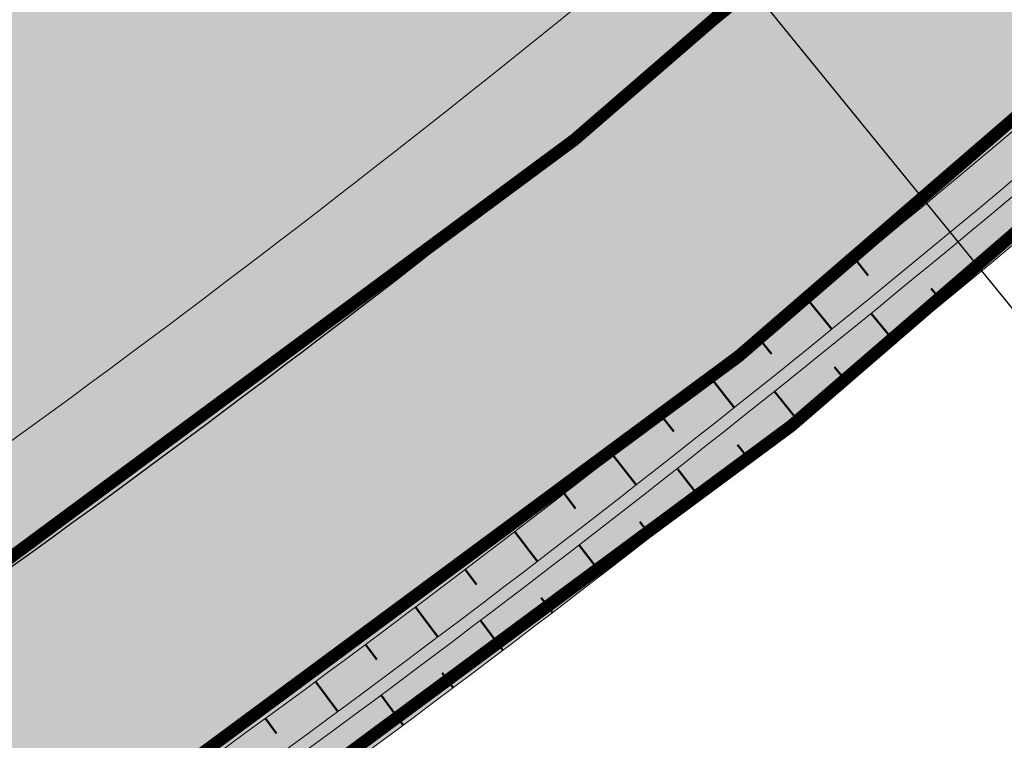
# Model space of a CAD drawing. Header units: metres. Extents: x 197883 to 206898, y 361907 to 364395.
# Tile 14 of 256: x 198902 to 198942, y 362274 to 362303. Entities that reach past the tile are written whole.
import ezdxf
from ezdxf import colors
from ezdxf.entities.mleader import LeaderData, LeaderLine
from ezdxf.math import Vec2, Vec3

# ---------------------------------------------------------------- set-up
doc = ezdxf.new("R2010")
doc.units = ezdxf.units.M
for name, color, linetype, lineweight in [('B01-WA-GR-MAAIVELD-G', 74, 'Continuous', 13), ('N-PV-GR-MOERAS-A', 122, 'Continuous', 18), ('N-PV-GW-TALUD-GD', 250, 'Continuous', 50), ('N-PV-KG-GRENS-BUFFERZONE-A', 253, 'Continuous', 15), ('N-PV-OG-BEHEERKAART-MAAIPAD-G', 7, 'Continuous', 25), ('N-WE-GW-ONTWERP-GEUL', 7, 'Continuous', 18), ('N-WE-GW-OPHOGING-WERK-A', 92, 'Continuous', 18), ('N-WE-KG-PROJECTGEBIED-SLIJKWELLSEWAAD', 10, 'KG-OG', 35), ('N-WE-KG-PROJECTGRENS-SLIJKWELLSEWAAD', 190, 'KG-OG', 35), ('X-XX-AL-VERWIJZING-T25-1000', 7, 'Continuous', 25), ('X-XX-AL-VERWIJZING_PRES-T25-1000', 7, 'Continuous', 25)]:
    doc.layers.add(name, color=color, linetype=linetype, lineweight=lineweight)
for name, color, linetype, lineweight, true_color in [('N-PV-GR-GRAS-A', 7, 'Continuous', 18, 0xc1e37d), ('N-PV-OG-BEHEERKAART-MAAIPAD-A', 7, 'Continuous', 15, 0xe5e878), ('N-PV-WH-GEUL-G', 7, 'Continuous', 35, 0x167592)]:
    doc.layers.add(name, color=color, linetype=linetype, lineweight=lineweight, true_color=true_color)
doc.styles.add('NLCS-ISO-M1000-T25', font='NLCS-ISO.ttf', dxfattribs={"height": 2.5})
doc.linetypes.add('KG-OG', pattern='A,5.5,-1.5,[2,NLCS.SHX,S=0.5,R=0,X=0,Y=0],-1.5', length=8.5)

msp = doc.modelspace()

# ---------------------------------------------------------------- hatches: boundary and pattern name
at = {"layer": 'N-PV-GR-GRAS-A', "transparency": 33554648}
h = msp.add_hatch(color=256, dxfattribs=at)
h.dxf.hatch_style = 1
edge = h.paths.add_edge_path(flags=16)
edge.add_arc((198916.6022228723, 362365.0953609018), 37.06112380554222, 314.4405254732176, 332.606027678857, ccw=False)
edge.add_arc((198584.2703122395, 362722.8114712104), 525.3162308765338, 300.0205732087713, 313.0024062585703, ccw=False)
edge.add_arc((198830.2742482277, 362297.0732663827), 33.6141304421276, 292.0976948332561, 300.0205732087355, ccw=False)
edge.add_line((198842.9194466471, 362265.9283033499), (198781.1332019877, 362240.8424067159))
edge.add_arc((198777.4074507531, 362253.4422054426), 13.1391076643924, 197.4603868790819, 286.47290969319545, ccw=False)
edge.add_arc((198788.5959258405, 362258.2294650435), 25.27742851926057, 128.1674087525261, 200.2032613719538, ccw=False)
edge.add_arc((198755.4714604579, 362296.8086380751), 25.6183205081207, 313.0989792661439, 377.4685401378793)
edge.add_arc((198760.8306748, 362298.4951572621), 19.99999999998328, 17.46854013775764, 55.23762163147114)
edge.add_arc((198792.1525632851, 362343.6246515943), 34.93388714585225, 206.5078933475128, 235.23762163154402, ccw=False)
edge.add_arc((198767.3544786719, 362332.0343441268), 7.601689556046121, 189.0867445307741, 211.7615993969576, ccw=False)
edge.add_arc((198778.3693736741, 362334.7221968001), 18.92495369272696, 155.5483229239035, 191.8566252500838, ccw=False)
edge.add_arc((198770.244892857, 362338.4164639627), 10.00000000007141, 132.9545405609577, 155.5483229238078, ccw=False)
edge.add_arc((198725.4742477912, 362386.5035388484), 55.70218741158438, 312.9545405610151, 352.372035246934)
edge.add_arc((198867.5259241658, 362370.9254193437), 87.22720009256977, 158.257694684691, 174.6162322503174, ccw=False)
edge.add_arc((200385.0348384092, 361752.8670690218), 1725.76990813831, 157.8185501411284, 157.860806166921, ccw=False)
edge.add_arc((198867.5259241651, 362370.9254193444), 87.22720009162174, 154.8363501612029, 157.4216616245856, ccw=False)
edge.add_arc((198815.7297571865, 362395.2587199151), 29.99999999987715, 141.7812034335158, 154.8363501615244, ccw=False)
edge.add_arc((198950.9539423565, 362288.7759276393), 202.1167200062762, 113.00796566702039, 141.7812034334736, ccw=False)
edge.add_arc((198972.364231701, 362224.9987268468), 269.23950676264, 106.3297997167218, 111.89688122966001, ccw=False)
edge.add_arc((198880.2698683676, 362551.4302272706), 69.99999999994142, 283.543968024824, 290.5222144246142)
edge.add_arc((198907.8418949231, 362477.7725647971), 8.649017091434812, 90.00001572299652, 110.52221442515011, ccw=False)
edge.add_arc((198908.9400823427, 362451.634030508), 34.80488115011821, 43.27269236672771, 91.80813964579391, ccw=False)
edge.add_arc((198944.9745331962, 362486.8858946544), 15.62583644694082, 226.818046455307, 264.979147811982)
edge.add_arc((198944.4821696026, 362481.281645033), 10.00000000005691, 264.9791478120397, 309.8763922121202)
edge.add_arc((198968.4624332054, 362452.5775458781), 27.4029190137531, 90.66112539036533, 129.8763922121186, ccw=False)
edge.add_arc((198968.3052092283, 362468.4957773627), 11.48396357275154, -2.8878669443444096, 90.79313940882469, ccw=False)
edge.add_arc((198714.725239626, 362471.0818514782), 265.0682411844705, 332.3430356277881, 359.3159287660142, ccw=False)
edge = h.paths.add_edge_path()
edge.add_arc((198668.9001893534, 362520.3873249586), 153.4496473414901, 296.2941664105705, 306.1783613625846)
edge.add_arc((198671.2135764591, 362517.8049561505), 149.9999999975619, 306.0473628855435, 317.6631123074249)
edge.add_arc((199031.6043978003, 362189.450158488), 337.5432465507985, 122.32690543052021, 137.6631123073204, ccw=False)
edge.add_arc((198888.5358564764, 362415.5270953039), 69.99999981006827, 120.38213154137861, 122.32690543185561, ccw=False)
edge.add_arc((198890.7476600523, 362416.8794750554), 69.99999989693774, 121.1395185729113, 122.504235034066, ccw=False)
edge.add_arc((199001.4553587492, 362233.6430923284), 284.0835501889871, 111.3209827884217, 121.13951857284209, ccw=False)
edge.add_arc((198872.7132677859, 362563.4925042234), 69.99999999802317, 291.3209827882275, 307.9178447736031)
edge.add_arc((198928.0210515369, 362492.4921587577), 20.00000000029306, 75.33024202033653, 127.9178447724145, ccw=False)
edge.add_arc((198929.2831791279, 362497.3134693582), 15.016226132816, 30.401988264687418, 75.33024202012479, ccw=False)
edge.add_arc((198950.8595768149, 362509.9732731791), 10.00000000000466, 210.4019882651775, 239.1414357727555)
edge.add_arc((198954.3556228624, 362515.8243389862), 16.81595987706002, 239.141435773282, 310.7226057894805)
edge.add_arc((198975.5522378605, 362495.5799511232), 12.68144033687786, 64.55349831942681, 143.7427125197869, ccw=False)
edge.add_arc((198976.704367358, 362498.0012565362), 9.999999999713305, 10.643935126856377, 64.5534983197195, ccw=False)
edge.add_arc((182936.5441483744, 359483.4344589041), 16330.97891757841, 10.461691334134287, 10.643935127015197, ccw=False)
edge.add_arc((199144.0851350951, 362472.9541109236), 149.9999999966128, 189.2734763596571, 194.7239921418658)
edge.add_arc((198862.4393096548, 362398.9396440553), 141.208709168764, -19.537700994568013, 14.723992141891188, ccw=False)
edge.add_arc((199136.880698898, 362301.5515741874), 149.999999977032, 160.4622990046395, 165.9895519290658)
edge.add_arc((198983.3062990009, 362290.2082422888), 48.33102274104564, 80.42818539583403, 128.9724844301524)
edge.add_arc((198584.2703122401, 362722.8114712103), 540.3162308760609, 300.0205732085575, 313.0208167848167, ccw=False)
edge.add_arc((198830.2742482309, 362297.0732663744), 48.61413043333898, 292.09769483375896, 300.0205732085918, ccw=False)
edge.add_line((198848.562251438, 362252.03014685), (198758.4444453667, 362215.4413238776))
edge.add_arc((198611.3264755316, 362186.1786693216), 150.0000000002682, 11.24965192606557, 43.36935185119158)
edge.add_arc((198734.905107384, 362302.9190724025), 19.99999999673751, 212.7394637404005, 223.3757125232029, ccw=False)
edge.add_arc((198768.3766325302, 362324.4399801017), 59.79312080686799, 198.5221105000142, 212.7394637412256, ccw=False)
edge.add_line((198711.6807274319, 362305.445464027), (198710.2575471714, 362308.7103928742))
edge.add_arc((198770.6834282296, 362328.8385737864), 63.69011515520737, 122.06102493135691, 198.4231889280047, ccw=False)
h = msp.add_hatch(color=256, dxfattribs=at)
h.dxf.hatch_style = 1
h.paths.add_polyline_path([(198854.7693367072, 362236.7421746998, 0.03458385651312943), (198862.8515594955, 362240.6944691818, 0.05649319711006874), (198963.6918044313, 362315.2778575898, -0.2075639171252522), (198988.2113824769, 362321.6590636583, -0.1244787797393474), (199002.5720561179, 362315.5468413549), (199002.7961306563, 362317.2471684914, 0.1166880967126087), (198988.6133417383, 362323.1140529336, 0.2094449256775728), (198962.7162202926, 362316.4190365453, -0.05652191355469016), (198862.1010930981, 362241.9932379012, -0.03458385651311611), (198854.2050562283, 362238.1319903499), (198753.4074102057, 362197.207034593), (198691.8772940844, 362338.3637500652), (198683.048137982, 362354.2650643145), (198681.8068203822, 362353.4106769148), (198690.5309823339, 362337.6984571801), (198752.616720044, 362195.267085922)])
h = msp.add_hatch(color=256, dxfattribs=at)
h.dxf.hatch_style = 1
h.paths.add_polyline_path([(198754.8064151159, 362193.9975666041), (198855.5217106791, 362234.8890871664, 0.03458385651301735), (198863.8521813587, 362238.962777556, 0.05645401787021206), (198964.9907315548, 362313.7545776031, -0.2068265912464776), (198987.9031873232, 362319.6829523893, -0.1343263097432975), (199002.2677432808, 362313.2376482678), (199002.4966229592, 362314.9744378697, 0.1268001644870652), (198988.1343336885, 362321.165035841, 0.2073860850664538), (198964.0167405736, 362314.8972260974, -0.05648350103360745), (198863.1017149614, 362240.2615462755, -0.03458385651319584), (198854.9574302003, 362236.2789028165), (198752.8165778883, 362194.808590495), (198781.4772636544, 362129.0578895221), (198788.3850435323, 362135.171667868), (198790.0968241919, 362133.7279177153), (198794.0164771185, 362130.4033518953), (198795.9155561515, 362126.3972372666), (198797.2709736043, 362127.0397662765), (198795.2333678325, 362131.3381036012), (198791.0654999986, 362134.8731999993), (198788.3614184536, 362137.1538766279), (198782.0279613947, 362131.548406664)])
at = {"layer": 'N-PV-GR-MOERAS-A', "transparency": 33554648}
h = msp.add_hatch(color=256, dxfattribs=at)
h.dxf.hatch_style = 1
h.paths.add_polyline_path([(198979.7745887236, 362467.9171986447, 0.7958263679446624), (198958.1820290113, 362473.9181968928, -0.06450566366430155), (198925.8421909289, 362407.8067839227, -0.004657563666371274), (198924.851353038, 362406.3169827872, 0.00156168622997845), (198925.8421909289, 362407.8067839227, 0.07072695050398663), (198937.2686796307, 362432.3085585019, 0.01010801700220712), (198941.2612325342, 362446.8163815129, 0.0610219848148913), (198941.5679033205, 362449.2287913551, 0.5183944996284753), (198922.5195904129, 362462.7941690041, 0.03946778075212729), (198919.258985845, 362461.143749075, 0.04971317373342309), (198888.7525269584, 362437.9150130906), (198873.0468338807, 362421.7914782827, -0.03914934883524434), (198869.4378116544, 362418.7951588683, 0.005785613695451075), (198848.7019126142, 362403.7961401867), (198814.8842776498, 362379.4216392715), (198804.5819521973, 362372.9316386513, 0.1212971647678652), (198784.2041522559, 362355.6029253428, -0.1904230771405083), (198764.2364688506, 362338.9671425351, 0.9023687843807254), (198768.9951413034, 362324.6118164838, 0.02310757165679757), (198885.9008394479, 362373.1711940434, 0.005592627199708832), (198887.8384056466, 362374.0993280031, 0.05616070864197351), (198884.068029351, 362371.6820380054), (198878.4578254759, 362367.123753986, 0.05269747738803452), (198868.0762256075, 362356.6960565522), (198849.9408077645, 362334.1723406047, -0.06418293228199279), (198768.7035460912, 362263.2848775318, 0.7916165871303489), (198780.7968730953, 362240.747798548, 0.03120082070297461), (198781.3879859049, 362240.9458517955), (198842.9194466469, 362265.9283033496, 0.03458385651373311), (198847.0917651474, 362267.9686122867, 0.05670459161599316), (198942.5512548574, 362338.6345476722, 0.07674401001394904), (198949.3235973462, 362347.6931038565, 0.1186161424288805)])
h.paths.add_polyline_path([(198901.2283400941, 362391.5159018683, -0.08703450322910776), (198898.6725314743, 362389.1907573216, -0.05802886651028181), (198768.6604523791, 362326.6095226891, -1.022548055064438), (198765.4212175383, 362336.0806667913, 0.1571027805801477), (198787.0923160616, 362352.9877561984, -0.09816419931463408), (198815.8932368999, 362378.1193227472, -0.009489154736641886), (198870.8002823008, 362416.6083042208, 0.04452411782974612), (198874.9418598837, 362419.9670253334, -0.04854152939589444), (198891.9980806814, 362433.5739912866, 0.03268785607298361), (198922.0857564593, 362457.4743239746, -0.745436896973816), (198939.3857721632, 362448.0091840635, -9.906854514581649e-06), (198939.3855231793, 362448.0080216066, -0.02719383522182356), (198937.3898577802, 362440.6657581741, -0.0870227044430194), (198932.4813356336, 362431.5375703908, 0.001998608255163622)], flags=16)
h.paths.add_polyline_path([(198962.3063664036, 362471.3951293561, -0.9368718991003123), (198973.7836154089, 362471.1841023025, -0.1751647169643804), (198937.8970026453, 362350.9532715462, -0.1059110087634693), (198845.3567007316, 362273.3202223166, -0.02967687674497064), (198839.9605986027, 362270.8607932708), (198778.1720921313, 362247.015158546, -0.8186626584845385), (198772.2039400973, 362260.5925556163, 0.1032658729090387), (198854.1190514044, 362323.9595097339, 0.04638365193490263), (198857.318438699, 362328.4995344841, -0.07782677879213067), (198883.0475964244, 362360.5441028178, -0.07162207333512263), (198899.5601765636, 362371.7427788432, 0.08314489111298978), (198918.9759308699, 362385.5700785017, 0.1858247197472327)], flags=16)
at = {"layer": 'N-PV-KG-GRENS-BUFFERZONE-A', "transparency": 33554559}
h = msp.add_hatch(color=256, dxfattribs=at)
h.dxf.hatch_style = 1
edge = h.paths.add_edge_path()
edge.add_line((198988.7155552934, 362505.3864690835), (198992.2102300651, 362517.6116675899))
edge.add_arc((198976.7043673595, 362498.0012565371), 24.99999999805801, 51.66673846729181, 64.55349829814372)
edge.add_arc((198975.5522378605, 362495.579951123), 27.68144033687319, 64.55349829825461, 121.8929583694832)
edge.add_line((198960.9271919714, 362519.0825078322), (198960.701, 362519.446))
edge.add_line((198960.701, 362519.446), (198956.214, 362517.596))
edge.add_line((198956.214, 362517.596), (198952.358, 362517.889))
edge.add_line((198952.358, 362517.889), (198948.6270000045, 362521.6999999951))
edge.add_line((198948.6270000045, 362521.6999999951), (198945.1059999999, 362525.22))
edge.add_line((198945.1059999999, 362525.22), (198940.4670000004, 362527.8399999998))
edge.add_line((198940.4670000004, 362527.8399999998), (198934.5059999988, 362530.5150000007))
edge.add_line((198934.5059999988, 362530.5150000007), (198932.8855314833, 362531.2883806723))
edge.add_line((198932.8855314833, 362531.2883806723), (198930.043, 362532.645))
edge.add_line((198930.043, 362532.645), (198923.626, 362534.243))
edge.add_line((198923.626, 362534.243), (198921.44, 362534.041))
edge.add_line((198921.44, 362534.041), (198916.148, 362531.484))
edge.add_line((198916.148, 362531.484), (198912.0233888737, 362528.1696697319))
edge.add_line((198912.0233888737, 362528.1696697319), (198907.749, 362524.835))
edge.add_line((198907.749, 362524.835), (198899.714, 362518.621))
edge.add_line((198899.714, 362518.621), (198872.015, 362497.677))
edge.add_line((198872.015, 362497.677), (198849.267, 362480.755))
edge.add_line((198849.267, 362480.755), (198827.175, 362464.682))
edge.add_line((198827.175, 362464.682), (198815.628, 362455.842))
edge.add_line((198815.628, 362455.842), (198805.822, 362447.846))
edge.add_line((198805.822, 362447.846), (198788.371, 362433.497))
edge.add_line((198788.371, 362433.497), (198769.111, 362419.407))
edge.add_line((198769.111, 362419.407), (198709.693, 362372.326))
edge.add_line((198709.693, 362372.326), (198683.0484876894, 362354.2644344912))
edge.add_line((198683.0484876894, 362354.2644344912), (198691.8772940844, 362338.3637500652))
edge.add_line((198691.8772940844, 362338.3637500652), (198753.4074102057, 362197.207034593))
edge.add_line((198753.4074102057, 362197.207034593), (198854.2050562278, 362238.1319903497))
edge.add_arc((198830.2742482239, 362297.0732663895), 63.61413045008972, 292.0976948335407, 300.0205732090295)
edge.add_arc((198584.2703122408, 362722.8114712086), 555.3162308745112, 300.0205732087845, 312.9606732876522)
edge.add_arc((198983.3062990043, 362290.2082422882), 33.33102274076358, 81.13553757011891, 128.1516620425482, ccw=False)
edge.add_arc((198983.3062987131, 362290.2082423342), 33.33102274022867, 54.215525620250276, 81.13553706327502, ccw=False)
edge.add_arc((197642.3982172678, 362538.0297683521), 1378.197257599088, 350.7816862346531, 351.0149646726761)
edge.add_arc((199997.9765123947, 362170.4728987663), 1005.891508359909, 170.9719184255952, 171.2906141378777, ccw=False)
edge.add_line((199004.5464397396, 362328.31591361), (199006.382, 362340.158))
edge.add_arc((199016.2839353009, 362339.2941182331), 9.939547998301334, 167.1396093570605, 175.0139273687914, ccw=False)
edge.add_line((199006.593717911, 362341.506425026), (199010.984, 362369.4680000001))
edge.add_line((199010.984, 362369.4680000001), (199018.03, 362368.6230000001))
edge.add_line((199018.03, 362368.6230000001), (199018.9139999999, 362373.53))
edge.add_line((199018.9139999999, 362373.53), (199016.6340779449, 362373.9369591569))
edge.add_line((199016.6340779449, 362373.9369591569), (199001.8656870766, 362376.5748318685))
edge.add_arc((198862.4393096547, 362398.9396440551), 141.2087091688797, 340.4622990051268, 350.88704920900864, ccw=False)
edge.add_arc((199136.8806989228, 362301.5515741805), 150.0000000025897, 160.4622990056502, 165.9895519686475)
edge.add_arc((198983.3062988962, 362290.2082422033), 48.33102273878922, 80.42818529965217, 128.9724843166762)
edge.add_arc((198584.2703122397, 362722.8114712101), 540.3162308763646, 300.02057320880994, 313.02081678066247, ccw=False)
edge.add_arc((198830.2742482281, 362297.0732663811), 48.61413044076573, 292.097694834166, 300.02057320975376, ccw=False)
edge.add_line((198848.5622514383, 362252.03014685), (198758.4244958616, 362215.5414419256))
edge.add_arc((198611.3264755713, 362186.178669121), 150.0000000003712, 11.28864608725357, 43.37010022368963)
edge.add_line((198720.3664448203, 362289.1849073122), (198718.0823377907, 362292.1026763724))
edge.add_arc((198768.3766325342, 362324.4399801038), 59.79312081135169, 198.5221105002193, 212.7394637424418, ccw=False)
edge.add_line((198711.6807274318, 362305.4454640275), (198710.2575471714, 362308.7103928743))
edge.add_arc((198770.683428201, 362328.8385738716), 63.69011515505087, 122.06102572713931, 198.4231890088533, ccw=False)
edge.add_arc((198668.9001890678, 362520.387324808), 153.4496473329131, 296.2941662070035, 317.5321135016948)
edge.add_arc((199031.6043978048, 362189.4501584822), 337.5432465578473, 122.3269054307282, 137.6631123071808, ccw=False)
edge.add_arc((198888.5358565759, 362415.5270951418), 69.99999999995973, 120.38213154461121, 122.3269054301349, ccw=False)
edge.add_arc((198890.7476600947, 362416.8794749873), 69.99999997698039, 121.13951857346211, 122.5042350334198, ccw=False)
edge.add_arc((199001.4553587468, 362233.643092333), 284.0835501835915, 111.32098278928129, 121.13951857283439, ccw=False)
edge.add_arc((198872.7132677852, 362563.4925042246), 69.99999999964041, 291.320982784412, 307.9178447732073)
edge.add_arc((198928.021051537, 362492.4921587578), 20.0000000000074, 75.33024204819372, 127.91784477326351, ccw=False)
edge.add_arc((198929.2831791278, 362497.3134693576), 15.01622613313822, 30.401988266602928, 75.33024205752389, ccw=False)
edge.add_arc((198950.8595768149, 362509.9732731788), 9.99999999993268, 210.4019882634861, 239.1414357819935)
edge.add_arc((198954.3556228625, 362515.8243389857), 16.81595987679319, 239.1414357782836, 304.5307854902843)
edge.add_arc((198958.219242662, 362510.2092030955), 10.00000000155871, 304.5307854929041, 319.835240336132)
edge.add_arc((198975.5522378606, 362495.579951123), 12.68144033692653, 64.55349834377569, 139.835240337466, ccw=False)
edge.add_arc((198976.7043673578, 362498.0012565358), 9.999999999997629, 10.6439351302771, 64.55349834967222, ccw=False)
edge.add_arc((182936.5441561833, 359483.4344600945), 16330.97890968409, 10.639413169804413, 10.643935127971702, ccw=False)
edge.add_line((198986.7703220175, 362498.5815832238), (198988.7155552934, 362505.3864690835))
at = {"layer": 'N-PV-OG-BEHEERKAART-MAAIPAD-A', "transparency": 33554623}
h = msp.add_hatch(dxfattribs=at)
h.set_pattern_fill('HOUND', color=256, scale=0.5)
h.set_pattern_definition([(0, (0, 0), (3.175, 0.79375), [12.7, -6.35]), (90, (0, 0), (-0.7937500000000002, -3.175), [12.7, -6.35])])
edge = h.paths.add_edge_path()
edge.add_arc((198983.3062988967, 362290.2082422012), 44.23102274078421, 75.45420702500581, 128.789284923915, ccw=False)
edge.add_arc((199136.8806989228, 362301.5515741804), 145.9000000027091, 160.4622990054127, 167.5436700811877, ccw=False)
edge.add_arc((198862.4393096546, 362398.9396440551), 145.3087091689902, 340.4622990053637, 374.7239921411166)
edge.add_arc((199144.0851350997, 362472.95411092), 145.9000000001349, 189.2568972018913, 194.7239921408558, ccw=False)
edge.add_arc((182936.5441560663, 359483.4344603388), 16335.0789097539, 10.46154116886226, 10.64393512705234)
edge.add_arc((198976.7043673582, 362498.001256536), 14.09999999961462, 10.64393512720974, 64.55349831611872)
edge.add_arc((198975.5522378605, 362495.579951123), 16.78144033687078, 64.55349831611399, 139.8352403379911)
edge.add_arc((198958.2192426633, 362510.2092030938), 5.899999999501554, 304.53078548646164, 319.8352403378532, ccw=False)
edge.add_arc((198954.3556228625, 362515.824338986), 12.71595987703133, 239.1414357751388, 304.5307854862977, ccw=False)
edge.add_arc((198950.8595768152, 362509.9732731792), 5.900000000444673, 210.4019882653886, 239.1414357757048, ccw=False)
edge.add_arc((198929.2831791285, 362497.3134693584), 19.11622613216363, 30.40198826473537, 75.33024201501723)
edge.add_arc((198928.0210515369, 362492.4921587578), 24.09999999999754, 75.3302420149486, 127.9178447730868)
edge.add_arc((198872.7132677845, 362563.4925042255), 65.90000000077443, 291.3209827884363, 307.91784477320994, ccw=False)
edge.add_arc((199001.4553587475, 362233.6430923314), 288.1835501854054, 111.3209827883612, 121.1395185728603)
edge.add_arc((198890.7476600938, 362416.879474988), 74.0999999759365, 121.1395185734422, 122.4455202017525)
edge.add_arc((198888.5358565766, 362415.5270951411), 74.10000000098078, 120.4408463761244, 122.3269054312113)
edge.add_arc((199031.6043978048, 362189.4501584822), 341.6432465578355, 122.3269054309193, 137.6623185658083)
edge.add_arc((198668.9001890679, 362520.387324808), 149.3496473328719, 296.2167158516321, 317.53033298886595, ccw=False)
edge.add_arc((198770.6834282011, 362328.8385738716), 67.79011515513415, 121.882586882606, 198.5808164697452)
edge.add_line((198706.4268626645, 362307.2377984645), (198706.4990963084, 362307.0720867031))
edge.add_line((198706.4990963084, 362307.0720867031), (198710.2575471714, 362308.7103928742))
edge.add_arc((198770.6834282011, 362328.8385738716), 63.69011515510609, 122.06102572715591, 198.4231890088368, ccw=False)
edge.add_arc((198668.9001890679, 362520.387324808), 153.4496473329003, 296.2941662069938, 317.5321135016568)
edge.add_arc((199031.6043978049, 362189.4501584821), 337.5432465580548, 122.32690543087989, 137.6631123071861, ccw=False)
edge.add_arc((198888.5358565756, 362415.5270951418), 69.99999999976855, 120.38213154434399, 122.3269054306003, ccw=False)
edge.add_arc((198890.7476600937, 362416.8794749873), 69.9999999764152, 121.13951857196, 122.50423503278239, ccw=False)
edge.add_arc((199001.4553587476, 362233.6430923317), 284.0835501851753, 111.32098278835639, 121.1395185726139, ccw=False)
edge.add_arc((198872.7132677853, 362563.4925042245), 69.9999999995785, 291.3209827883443, 307.9178447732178)
edge.add_arc((198928.021051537, 362492.4921587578), 19.99999999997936, 75.33024201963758, 127.91784477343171, ccw=False)
edge.add_arc((198929.2831791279, 362497.3134693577), 15.01622613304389, 30.401988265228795, 75.33024201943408, ccw=False)
edge.add_arc((198950.8595768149, 362509.9732731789), 10.00000000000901, 210.4019882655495, 239.1414357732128)
edge.add_arc((198954.3556228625, 362515.8243389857), 16.81595987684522, 239.1414357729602, 304.5307854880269)
edge.add_arc((198958.2192426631, 362510.2092030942), 9.999999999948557, 304.5307854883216, 319.8352403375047)
edge.add_arc((198975.5522378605, 362495.579951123), 12.68144033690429, 64.55349832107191, 139.8352403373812, ccw=False)
edge.add_arc((198976.7043673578, 362498.0012565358), 10.00000000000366, 10.643935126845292, 64.55349832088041, ccw=False)
edge.add_arc((182936.5441561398, 359483.434460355), 16330.97890967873, 10.461691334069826, 10.643935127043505, ccw=False)
edge.add_arc((199144.0851350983, 362472.9541109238), 149.9999999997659, 189.2734763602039, 194.7239921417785)
edge.add_arc((198862.4393096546, 362398.9396440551), 141.2087091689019, -19.537700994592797, 14.723992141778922, ccw=False)
edge.add_arc((199136.8806989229, 362301.5515741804), 150.0000000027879, 160.4622990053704, 165.9895519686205)
edge.add_arc((198983.3062988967, 362290.2082422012), 48.33102274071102, 80.42818530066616, 128.97248431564)
edge.add_arc((198584.2703122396, 362722.81147121), 540.316230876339, 300.02057320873, 313.0208167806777, ccw=False)
edge.add_arc((198830.2742482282, 362297.0732663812), 48.61413044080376, 292.0976948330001, 300.0205732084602, ccw=False)
edge.add_line((198848.5622514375, 362252.0301468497), (198761.2838796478, 362216.5941655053))
edge.add_line((198761.2838796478, 362216.5941655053), (198758.4244958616, 362215.5414419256))
edge.add_arc((198611.3264755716, 362186.1786691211), 150.0000000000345, 11.2886460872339, 43.37010022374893)
edge.add_arc((198734.9051073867, 362302.9190724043), 19.99999999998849, 212.7394637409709, 223.3701002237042, ccw=False)
edge.add_arc((198785.6132520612, 362334.0673295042), 79.50758765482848, 198.5979101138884, 211.8573951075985, ccw=False)
edge.add_line((198710.2575471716, 362308.710392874), (198706.4855023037, 362307.066161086))
edge.add_line((198706.4855023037, 362307.066161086), (198707.9086825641, 362303.801232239))
edge.add_arc((198771.7924927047, 362326.0907241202), 67.66064326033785, 199.2342238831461, 212.350892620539)
edge.add_arc((198734.9051073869, 362302.9190724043), 24.10000000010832, 212.7394637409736, 223.370100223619)
edge.add_arc((198611.3264755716, 362186.1786691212), 145.9000000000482, 9.40079804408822, 43.37010022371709, ccw=False)
edge.add_line((198755.2670220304, 362210.00993189), (198762.7637250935, 362212.7699517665))
edge.add_line((198762.7637250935, 362212.7699517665), (198850.1046180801, 362248.2313174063))
edge.add_arc((198830.2742482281, 362297.0732663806), 52.71413044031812, 292.0976948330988, 300.0205732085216)
edge.add_arc((198584.2703122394, 362722.8114712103), 544.4162308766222, 300.0205732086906, 313.005199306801)
at = {"layer": 'N-PV-WH-GEUL-G', "transparency": 33554597}
h = msp.add_hatch(color=256, dxfattribs=at)
h.dxf.hatch_style = 1
h.paths.add_polyline_path([(198874.9418598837, 362419.9670253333, -0.04452411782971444), (198870.8002823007, 362416.6083042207, 0.009489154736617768), (198815.8932369, 362378.1193227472, 0.09816419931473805), (198787.0923160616, 362352.9877561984, -0.1593489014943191), (198765.0517278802, 362335.947260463, 0.9643894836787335), (198768.4777918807, 362326.5464394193, 0.05810658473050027), (198898.6725314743, 362389.1907573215, 0.08703450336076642), (198901.2283401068, 362391.5159018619, -0.001998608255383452), (198932.4813356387, 362431.5375703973, 0.08702270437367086), (198937.3898577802, 362440.6657581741, 0.02719383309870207), (198939.385523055, 362448.0080210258, 9.913279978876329e-06), (198939.3857722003, 362448.0091842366, 0.7129675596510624), (198922.730903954, 362458.061186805, -0.03342979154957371), (198891.9980806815, 362433.5739912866, 0.04854152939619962)])
h.paths.add_polyline_path([(198913.3767441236, 362472.7104790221, 0.7841628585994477), (198906.1993027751, 362483.4929044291, -0.03195740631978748), (198897.6150212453, 362480.9999459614, 0.05729138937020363), (198877.4614955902, 362474.0247281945, 0.07131611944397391), (198870.3865746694, 362469.287175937, -0.06118311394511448), (198814.7097177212, 362430.3548394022, 0.1299916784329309), (198803.4497111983, 362419.937475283, 0.1478743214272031), (198798.1596216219, 362400.9776782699, -0.1972383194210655), (198785.2182143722, 362377.1977956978, 0.732482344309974), (198786.6109814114, 362373.8487274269, 0.06499290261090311), (198797.6331644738, 362376.4581711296, 0.06459639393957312), (198802.1707517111, 362378.8859408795, -0.005137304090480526), (198810.687461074, 362384.8386901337), (198863.3144491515, 362424.2989797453, 0.04692119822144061), (198867.4740603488, 362428.0754229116, -0.02977346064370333)])
h.paths.add_polyline_path([(198883.0475964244, 362360.5441028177, 0.07782677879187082), (198857.3184386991, 362328.4995344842, -0.04638365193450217), (198854.1190514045, 362323.9595097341, -0.1032658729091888), (198772.2039400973, 362260.5925556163, 0.818662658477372), (198778.1720921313, 362247.015158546), (198839.9605986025, 362270.8607932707, 0.02967687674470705), (198845.3567007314, 362273.3202223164, 0.1059110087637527), (198937.8970026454, 362350.9532715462, 0.1753299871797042), (198973.7768631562, 362471.3022910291, 0.9126254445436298), (198962.3244578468, 362471.5765431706, -0.1861771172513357), (198918.9759308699, 362385.5700785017, -0.08314489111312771), (198899.5601765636, 362371.7427788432, 0.07162207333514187)])
h = msp.add_hatch(color=256, dxfattribs=at)
h.dxf.hatch_style = 1
h.paths.add_polyline_path([(198854.9574302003, 362236.2789028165, 0.03458385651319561), (198863.1017149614, 362240.2615462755, 0.05648350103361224), (198964.0167405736, 362314.8972260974, -0.2073860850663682), (198988.1343336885, 362321.165035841, -0.1268001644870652), (199002.4966229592, 362314.9744378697), (199002.5720561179, 362315.5468413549, 0.1244787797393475), (198988.2113824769, 362321.6590636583, 0.2075639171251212), (198963.6918044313, 362315.2778575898, -0.05649319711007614), (198862.8515594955, 362240.6944691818, -0.03458385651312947), (198854.7693367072, 362236.7421746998), (198752.616720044, 362195.267085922), (198690.5309823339, 362337.6984571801), (198681.8068203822, 362353.4106769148), (198681.393047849, 362353.125881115), (198690.0822117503, 362337.476692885), (198781.293697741, 362128.2277171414), (198788.4250423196, 362134.5393629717), (198793.6324954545, 362130.1101513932), (198795.488542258, 362126.1948134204), (198795.9155561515, 362126.3972372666), (198794.0164771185, 362130.4033518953), (198790.0968241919, 362133.7279177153), (198788.3850435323, 362135.171667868), (198781.4772636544, 362129.0578895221), (198752.8165778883, 362194.808590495)])
at = {"layer": 'N-WE-GW-OPHOGING-WERK-A'}
h = msp.add_hatch(dxfattribs=at)
h.set_pattern_fill('AGW-WERK_ONTGRAVEN', color=256, pattern_type=2)
h.set_pattern_definition([(135, (0, 0), (-3.535533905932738, -3.535533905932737), [])])
h.paths.add_polyline_path([(198849.9408077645, 362334.1723406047), (198868.0762256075, 362356.6960565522, -0.05269747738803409), (198878.4578254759, 362367.123753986), (198884.068029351, 362371.6820380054, -0.05616070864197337), (198887.8384056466, 362374.0993280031, -0.005592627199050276), (198885.9008394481, 362373.1711940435, -0.02310757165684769), (198768.9951413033, 362324.6118164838, -0.3186720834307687), (198760.8911773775, 362328.0329158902, 0.1260178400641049), (198772.2341600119, 362314.9256327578, -0.1663069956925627), (198779.9083131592, 362304.4987990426, -0.2884912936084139), (198772.9754537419, 362278.1027950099, 0.3166584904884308), (198764.5929563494, 362251.3948754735, -0.3081117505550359), (198768.7035460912, 362263.2848775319, 0.06418293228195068)], flags=0)
edge = h.paths.add_edge_path()
edge.add_arc((199020.5308480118, 362296.4961760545), 193.2998017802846, 121.5949536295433, 121.6569512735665)
edge.add_arc((198931.3272265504, 362441.347546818), 23.18473759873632, 121.3675137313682, 121.88441293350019, ccw=False)
edge = h.paths.add_edge_path()
edge.add_arc((198852.1377454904, 362443.3044981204), 29.99999999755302, 314.1843784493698, 317.3198485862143)
edge.add_line((198874.192229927, 362422.9673469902), (198873.0468338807, 362421.7914782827))
edge = h.paths.add_edge_path()
edge.add_arc((198867.5259241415, 362370.9254192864), 87.22720009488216, 175.9644497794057, 176.4686382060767)
edge.add_arc((198785.1746705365, 362376.3713002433), 4.710890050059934, 171.54358278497, 180.8895018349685, ccw=False)
edge = h.paths.add_edge_path()
edge.add_arc((198907.8408453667, 362477.7725648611), 8.64901709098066, 321.1463330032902, 449.9930471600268)
edge.add_arc((198907.841894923, 362477.7725647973), 8.64901709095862, -38.34701632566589, 89.99999999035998, ccw=False)
edge.add_arc((198278.4253968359, 362991.4064554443), 821.0425806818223, 320.78768548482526, 320.7930686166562, ccw=False)

# ---------------------------------------------------------------- linework, layer by layer
at = {"layer": 'B01-WA-GR-MAAIVELD-G'}
msp.add_lwpolyline([(198964.7213278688, 362471.4262200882, -1.046190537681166), (198972.3854462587, 362471.1121371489, -0.1751905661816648), (198936.7649637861, 362351.7770483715, -0.08862401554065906), (198845.529560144, 362275.1411860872, -0.03840605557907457), (198838.6069165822, 362271.8390142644), (198777.7732500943, 362248.3618746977, -0.8926920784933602), (198773.4388918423, 362258.5231351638, 0.1379417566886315), (198873.1420853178, 362346.3179321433, -0.02668528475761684), (198879.0010698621, 362353.5030828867, -0.0962239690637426), (198900.3894684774, 362369.4776891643, 0.08377480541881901), (198920.6301511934, 362383.830273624, 0.1860230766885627), (198964.7105460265, 362471.3175367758)], format="xyb", dxfattribs=at)
at = {"layer": 'N-PV-GW-TALUD-GD'}
for p, q in [((198935.8078133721, 362292.9306719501), (198936.2825935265, 362292.3500827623)), ((198939.276173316, 362291.2487081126), (198938.7997118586, 362291.8279183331)), ((198933.8689602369, 362291.3524330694), (198934.8132833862, 362290.1869916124)), ((198937.3419264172, 362289.6648272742), (198936.394195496, 362290.8274992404)), ((198931.9230216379, 362289.7829387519), (198932.3925550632, 362289.1980982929)), ((198935.4006130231, 362288.0896155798), (198934.9293530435, 362288.6730656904)), ((198929.970037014, 362288.2222208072), (198930.9038285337, 362287.0483241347)), ((198933.4522719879, 362286.5231045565), (198932.5149818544, 362287.6942096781)), ((198928.0100459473, 362286.670310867), (198928.4742945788, 362286.0812665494)), ((198931.4969423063, 362284.9653255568), (198931.0309215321, 362285.5529688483)), ((198926.0430881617, 362285.1272403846), (198926.9662723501, 362283.9449836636)), ((198929.5346631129, 362283.4163097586), (198928.6078888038, 362284.5957542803)), ((198924.0692035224, 362283.5930406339), (198924.5281297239, 362282.9998402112)), ((198927.5654736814, 362281.8760881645), (198927.1047294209, 362282.4678775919)), ((198922.088432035, 362282.0677427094), (198923.0009340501, 362280.8772217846)), ((198925.5894134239, 362280.344691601), (198924.6732291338, 362281.5323811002)), ((198920.1008138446, 362280.5513775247), (198920.5543804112, 362279.9540690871)), ((198923.60652189, 362278.822150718), (198923.1510910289, 362279.4180389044)), ((198918.1063892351, 362279.0439758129), (198919.008135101, 362277.845287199)), ((198921.6168387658, 362277.3084959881), (198920.7113178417, 362278.5043353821)), ((198916.1051986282, 362277.5455681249), (198916.5533687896, 362276.9442000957)), ((198914.0972825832, 362276.0561848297), (198914.9881991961, 362274.8494257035)), ((198919.6204038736, 362275.8037577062), (198919.1703228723, 362276.4036969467)), ((198917.6172571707, 362274.3079659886), (198916.7224721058, 362275.5118595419)), ((198912.0826817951, 362274.5758561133), (198912.5254192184, 362273.9704772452))]:
    msp.add_line(p, q, dxfattribs=at)
at = {"layer": 'N-PV-KG-GRENS-BUFFERZONE-A'}
for points in [[(198898.1647364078, 362498.2834347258, 0.07254433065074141), (198915.7304329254, 362508.270013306, -0.23357035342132), (198933.0859988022, 362511.840189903, -0.1985869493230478), (198942.2346157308, 362504.9126362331, 0.1260609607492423), (198942.2346157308, 362504.9126362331, 0.1260609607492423), (198945.730371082, 362501.3889124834, 0.2933175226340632), (198963.8877323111, 362501.970985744, 0.06687772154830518), (198965.861171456, 362503.759325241, -0.3408258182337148), (198981.0010488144, 362507.0311252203, -0.2396614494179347), (198986.5323073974, 362499.8483067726, -0.0007951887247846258), (198996.0455719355, 362448.7820663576, 0.02378684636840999), (198999.0109237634, 362434.8296672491, -0.1506185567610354), (198995.5174529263, 362351.7156318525, 0.02412186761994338), (198991.3429596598, 362337.8663983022, 0.2150400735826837), (198952.9086421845, 362327.7831038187, -0.05678518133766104), (198854.5964291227, 362254.9809250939, -0.03458385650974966)], [(198862.101093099, 362241.9932379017, 0.05652191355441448), (198962.7162202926, 362316.4190365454, -0.2080737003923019), (198988.4425288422, 362323.14114711, -0.1180039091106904), (199002.7962101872, 362317.2471111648, 0.001017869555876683), (199003.6838435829, 362322.7877546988, -0.001390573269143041), (199004.5464397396, 362328.31591361), (199006.382, 362340.158, -0.03437172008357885), (199006.593717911, 362341.506425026), (199010.984, 362369.4680000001), (199018.03, 362368.6230000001), (199018.9139999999, 362373.53), (199016.6340779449, 362373.9369591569), (199001.8656870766, 362376.5748318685, -0.04551795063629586), (198995.5174529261, 362351.7156318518, 0.02412186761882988), (198991.3429596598, 362337.8663983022, 0.2150400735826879), (198952.9086421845, 362327.7831038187, -0.05678518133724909), (198854.5964291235, 362254.9809250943, -0.03458385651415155)], [(198862.101093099, 362241.9932379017, 0.05652191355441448), (198962.7162202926, 362316.4190365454, -0.2080737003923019), (198988.4425288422, 362323.14114711, -0.1180039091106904), (199002.7962101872, 362317.2471111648, 0.001017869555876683), (199003.6838435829, 362322.7877546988, -0.001390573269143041), (199004.5464397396, 362328.31591361), (199006.382, 362340.158, -0.03437172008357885), (199006.593717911, 362341.506425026), (199010.984, 362369.4680000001), (199018.03, 362368.6230000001), (199018.9139999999, 362373.53)]]:
    msp.add_lwpolyline(points, format="xyb", dxfattribs=at)
at = {"layer": 'N-PV-KG-GRENS-BUFFERZONE-A', "transparency": 33554559}
for points in [[(198674.5435723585, 362366.6211301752), (198683.048137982, 362354.2650643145), (198691.8772940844, 362338.3637500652), (198753.4074102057, 362197.207034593), (198854.2050562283, 362238.1319903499, 0.03458385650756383), (198862.1010930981, 362241.9932379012, 0.05652191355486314), (198962.7162202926, 362316.4190365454, -0.2080737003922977), (198988.4425288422, 362323.14114711, -0.1180039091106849), (199002.7962101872, 362317.2471111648, 0.002032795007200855), (199004.5464397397, 362328.315913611), (199006.382, 362340.158, -0.03437172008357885), (199006.593717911, 362341.506425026), (199010.984, 362369.4680000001), (199018.03, 362368.6230000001), (199018.9139999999, 362373.53), (199005.9022234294, 362375.8525625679)], [(198753.4074102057, 362197.207034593), (198854.2050562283, 362238.1319903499, 0.03458385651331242), (198862.1010930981, 362241.9932379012, 0.05652191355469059), (198962.7162202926, 362316.4190365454, -0.2080737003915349), (198988.4425288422, 362323.14114711, -0.1180039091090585), (199002.7962101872, 362317.2471111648, -0.007261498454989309), (199003.3085860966, 362321.1344921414, -0.007261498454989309)]]:
    msp.add_lwpolyline(points, format="xyb", dxfattribs=at)
at = {"layer": 'N-PV-OG-BEHEERKAART-MAAIPAD-G', "flags": 128}
msp.add_lwpolyline([(198896.6740075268, 362502.1028230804, 0.07254433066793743), (198913.21085611, 362511.5044734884, -0.2335703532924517), (198934.1243129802, 362515.8065362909, -0.1985869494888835), (198945.7708497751, 362506.9874973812, 0.1260609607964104), (198947.8333454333, 362504.9085003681, 0.2933175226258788), (198961.563651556, 362505.3486548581, 0.06687772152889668), (198962.7279806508, 362506.4037751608, -0.3408258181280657), (198982.7626882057, 362510.7333713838, -0.2396614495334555), (198990.5617628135, 362500.6055973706, -0.0007958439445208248), (199000.0851894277, 362449.484435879, 0.02385922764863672), (199002.9762855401, 362435.8717353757, -0.1506185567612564), (198999.3813816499, 362350.3444809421, 0.030908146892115), (198994.4150841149, 362333.0215376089, 0.2370123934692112), (198955.597418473, 362324.6843399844, -0.05671681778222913), (198856.6477039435, 362251.4309572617, -0.03458385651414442)], format="xyb", dxfattribs=at)
at = {"layer": 'N-WE-GW-ONTWERP-GEUL'}
for points in [[(198758.4244958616, 362215.5414419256, 0.1409032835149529), (198720.3664448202, 362289.1849073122, -0.04641819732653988), (198718.0823377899, 362292.1026763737, -0.05792005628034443), (198710.2575471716, 362308.710392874, -0.3460961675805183), (198736.8752999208, 362382.8148763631, 0.09293419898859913), (198782.093223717, 362416.7816725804, -0.06701688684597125), (198851.1034114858, 362474.6778521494, -0.008485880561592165), (198853.1323238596, 362475.914095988, -0.005954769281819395), (198854.5489942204, 362476.7932178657, -0.04286767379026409), (198898.1647364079, 362498.2834347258, 0.07254433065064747), (198915.7304329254, 362508.270013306, -0.2335703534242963), (198933.0859988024, 362511.840189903, -0.1985869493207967), (198942.2346157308, 362504.9126362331, 0.1260609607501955), (198945.7303710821, 362501.3889124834, 0.2933175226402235), (198963.8877323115, 362501.9709857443, 0.06687772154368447), (198965.8611714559, 362503.7593252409, -0.3408258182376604), (198981.0010488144, 362507.0311252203, -0.2396614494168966), (198986.5323073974, 362499.8483067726, -0.0007951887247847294), (198996.0455719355, 362448.7820663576, 0.02378684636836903), (198999.0109237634, 362434.8296672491, -0.1506185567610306), (198995.5174529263, 362351.7156318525, 0.02412186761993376), (198991.3429596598, 362337.8663983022, 0.2150400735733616), (198952.9086421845, 362327.7831038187, -0.05678518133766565), (198854.5964291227, 362254.9809250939, -0.03458385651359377)], [(198888.7525269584, 362437.9150130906, -0.04971317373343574), (198919.258985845, 362461.143749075, -0.03946778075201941), (198922.5195904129, 362462.7941690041, -0.5183944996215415), (198941.5679033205, 362449.2287913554, -0.0610219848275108), (198941.2612325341, 362446.8163815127, -0.01010801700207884), (198937.2686796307, 362432.3085585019, -0.07540935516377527), (198924.851353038, 362406.3169827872, 0.06607400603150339), (198958.1820290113, 362473.9181968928, -0.7958263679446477), (198979.7745887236, 362467.9171986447, -0.1186161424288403), (198949.3235973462, 362347.6931038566, -0.07674401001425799), (198942.5512548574, 362338.6345476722, -0.05670459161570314), (198847.0917651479, 362267.968612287, -0.03458385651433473)], [(198681.8068203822, 362353.4106769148), (198690.5309823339, 362337.6984571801), (198752.616720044, 362195.267085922), (198854.7693367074, 362236.7421746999, 0.03458385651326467), (198862.8515594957, 362240.6944691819, 0.05649319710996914), (198963.6918044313, 362315.2778575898, -0.2075639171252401), (198988.2113824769, 362321.6590636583, -0.1244787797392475), (199002.5720561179, 362315.5468413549)], [(199002.7962101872, 362317.2471111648, 0.1166888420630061), (198988.6133417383, 362323.1140529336, 0.2094449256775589), (198962.7162202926, 362316.4190365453, -0.05652191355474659), (198862.101093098, 362241.9932379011, -0.03458385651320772)], [(198795.9155561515, 362126.3972372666), (198794.0164771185, 362130.4033518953), (198790.0968241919, 362133.7279177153), (198788.3850435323, 362135.171667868), (198781.4772636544, 362129.0578895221), (198752.8165778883, 362194.808590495), (198854.9574302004, 362236.2789028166, 0.03458385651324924), (198863.1017149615, 362240.2615462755, 0.05648350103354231), (198964.0167405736, 362314.8972260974, -0.2073860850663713), (198988.1343336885, 362321.165035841, -0.1268001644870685), (199002.4966229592, 362314.9744378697)], [(198863.8521813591, 362238.9627775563, 0.05645401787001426), (198964.9907315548, 362313.7545776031, -0.2068265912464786), (198987.9031873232, 362319.6829523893, -0.1343263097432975), (199002.2677432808, 362313.2376482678), (199002.7961306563, 362317.2471684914)]]:
    msp.add_lwpolyline(points, format="xyb", dxfattribs=at)
msp.add_lwpolyline([(198962.3244578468, 362471.5765431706, -0.922101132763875), (198973.7836154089, 362471.1841023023, -0.1751647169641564), (198937.8970026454, 362350.9532715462, -0.1059110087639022), (198845.3567007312, 362273.3202223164, -0.02967687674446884), (198839.9605986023, 362270.8607932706), (198778.1720921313, 362247.015158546, -0.8186626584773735), (198772.2039400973, 362260.5925556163, 0.1032658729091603), (198854.1190514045, 362323.9595097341, 0.04638365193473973), (198857.3184386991, 362328.4995344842, -0.07782677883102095), (198883.0475964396, 362360.5441028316, -0.07162207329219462), (198899.5601765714, 362371.7427788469, 0.08314489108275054), (198918.9759308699, 362385.5700785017, 0.186177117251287)], format="xyb", close=True, dxfattribs=at)
at = {"layer": 'N-WE-KG-PROJECTGEBIED-SLIJKWELLSEWAAD', "const_width": 0.5, "flags": 128}
msp.add_lwpolyline([(198912.0233888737, 362528.1696697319), (198907.749, 362524.835), (198899.714, 362518.621), (198872.015, 362497.677), (198849.267, 362480.755), (198827.175, 362464.682), (198815.628, 362455.842), (198805.822, 362447.846), (198788.371, 362433.497), (198769.111, 362419.407), (198709.693, 362372.326), (198680.1399061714, 362352.292788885), (198688.7358999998, 362336.8114), (198750.1989765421, 362195.8084805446), (198780.7430000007, 362125.7371999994), (198788.4445863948, 362132.5535422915), (198792.4151412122, 362129.176377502), (198794.1331248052, 362125.5522844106), (198797.2709736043, 362127.0397662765), (198795.2333678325, 362131.3381036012), (198791.0654999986, 362134.8731999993), (198788.3614184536, 362137.1538766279), (198782.0279613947, 362131.548406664), (198754.8064151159, 362193.9975666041), (198855.5217106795, 362234.8890871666, 0.03458385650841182), (198863.8521813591, 362238.9627775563, 0.05645401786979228), (198964.9907315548, 362313.7545776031, -0.2068265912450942), (198987.9031873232, 362319.6829523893, -0.1343263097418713), (199002.2677432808, 362313.2376482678, -0.003790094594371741), (199004.5464397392, 362328.3159136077), (199006.382, 362340.158), (199010.984, 362369.468), (199018.03, 362368.623), (199018.914, 362373.53), (199005.9022234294, 362375.8525625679, 0.1045133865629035), (199002.9762855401, 362435.8717353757, -0.02385922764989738), (199000.0851894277, 362449.484435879, 0.0007958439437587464), (198990.5617628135, 362500.6055973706, 0.09163103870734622), (198988.7155552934, 362505.3864690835), (198992.2102300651, 362517.6116675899, 0.05628843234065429), (198987.4460710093, 362520.5759282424, 0.2555449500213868), (198960.9271919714, 362519.0825078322), (198960.701, 362519.446), (198956.214, 362517.596), (198952.358, 362517.889), (198948.6270000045, 362521.6999999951), (198945.1059999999, 362525.22), (198940.4670000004, 362527.8399999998), (198934.5059999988, 362530.5150000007), (198932.8855314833, 362531.2883806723), (198930.043, 362532.645), (198923.626, 362534.243), (198921.44, 362534.041), (198916.148, 362531.484)], format="xyb", close=True, dxfattribs=at)
at = {"layer": 'N-WE-KG-PROJECTGRENS-SLIJKWELLSEWAAD', "const_width": 0.5, "flags": 128}
msp.add_lwpolyline([(198707.9086825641, 362303.801232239), (198707.0972507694, 362303.4475296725), (198753.4074102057, 362197.207034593), (198854.2050562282, 362238.1319903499, 0.03458385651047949), (198862.101093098, 362241.9932379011, 0.0565219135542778), (198962.7162202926, 362316.4190365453, -0.2094449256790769), (198988.6133417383, 362323.1140529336, -0.1104918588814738), (199003.1878087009, 362317.1426291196), (199002.2677432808, 362313.2376482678, 0.1343263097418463), (198987.9031873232, 362319.6829523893, 0.2068265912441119), (198964.9907315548, 362313.7545776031, -0.0564540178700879), (198863.8521813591, 362238.9627775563, -0.03458385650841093), (198855.5217106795, 362234.8890871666), (198754.8064151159, 362193.9975666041), (198782.0279613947, 362131.548406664), (198788.3614184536, 362137.1538766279), (198791.0654999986, 362134.8731999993), (198795.2333678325, 362131.3381036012), (198797.2709736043, 362127.0397662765), (198794.1331248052, 362125.5522844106), (198792.4151412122, 362129.176377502), (198788.4445863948, 362132.5535422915), (198780.7430000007, 362125.7371999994), (198688.7358999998, 362336.8114), (198680.1399061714, 362352.292788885), (198683.048137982, 362354.2650643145), (198691.8772940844, 362338.3637500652), (198705.6740705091, 362306.7124585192), (198706.4849047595, 362307.0659006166, -0.3484891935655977), (198734.8780252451, 362386.4013468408, 0.09326723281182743), (198779.0657009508, 362419.5464742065, -0.06701340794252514), (198848.9109397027, 362478.1423964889, -0.008229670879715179), (198850.9932008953, 362479.4126099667, -0.005698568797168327), (198852.4287866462, 362480.3024513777, -0.04286767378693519), (198896.6740075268, 362502.1028230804, 0.07254433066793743), (198913.21085611, 362511.5044734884, -0.2335703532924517), (198934.1243129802, 362515.8065362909, -0.1985869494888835), (198945.7708497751, 362506.9874973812, 0.1260609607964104), (198947.8333454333, 362504.9085003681, 0.2933175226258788), (198961.563651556, 362505.3486548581, 0.06687772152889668), (198962.7279806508, 362506.4037751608, -0.3408258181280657), (198982.7626882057, 362510.7333713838, -0.2396614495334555), (198990.5617628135, 362500.6055973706, -0.0007958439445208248), (199000.0851894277, 362449.484435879, 0.02385922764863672), (199002.9762855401, 362435.8717353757, -0.1506185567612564), (198999.3813816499, 362350.3444809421, 0.030908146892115), (198994.4150841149, 362333.0215376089, 0.2370123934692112), (198955.597418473, 362324.6843399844, -0.05671681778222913), (198856.6477039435, 362251.4309572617, -0.03458385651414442), (198850.1046180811, 362248.2313174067), (198762.7637250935, 362212.7699517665), (198755.2670220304, 362210.00993189, 0.1493140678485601), (198717.3860189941, 362286.3694034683, -0.04641819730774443), (198714.6336700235, 362289.8853151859, -0.06069756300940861)], format="xyb", close=True, dxfattribs=at)

# ---------------------------------------------------------------- leaders
at = {"layer": 'X-XX-AL-VERWIJZING-T25-1000'}
ml = msp.add_multileader_mtext('Standard', dxfattribs=at)
ml.set_content('{\\C256;Bestaande rasters\\Pverwijderen, circa 333,00 meter}', color=10, style='NLCS-ISO-M1000-T25')
ml.set_leader_properties(color=256, linetype='ByLayer', lineweight=-1)
ml.build(insert=Vec2(0, 0))
ml.multileader.update_dxf_attribs({"text_left_attachment_type": 5, "text_right_attachment_type": 5, "dogleg_length": 2.5, "arrow_head_size": 2.5})
ctx = ml.context
ctx.base_point, ctx.char_height, ctx.arrow_head_size, ctx.landing_gap_size, ctx.plane_origin, ctx.plane_x_axis, ctx.plane_y_axis = Vec3(198954.5753443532, 362304.4582274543), 2.5, 2.5, 0.9, Vec3(198862.8999137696, 362279.5209282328), Vec3(0.2128598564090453, -0.9770827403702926), Vec3(0.9770827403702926, 0.2128598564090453)
ctx.left_attachment, ctx.right_attachment = 5, 5
notes = []
notes.append((ctx, [(1, (1, 1, 0), (198954.0431947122, 362306.9009343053), (0.2128598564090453, -0.9770827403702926), 2.500000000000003, [(0, [(198909.979, 362330.398)], 0, [])])]))
ctx.mtext.insert, ctx.mtext.text_direction, ctx.mtext.rotation, ctx.mtext.flow_direction = Vec3(198962.0136152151, 362305.1575635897), Vec3(0.2128598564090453, -0.9770827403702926), 2.603938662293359e-05, 5
at = {"layer": 'X-XX-AL-VERWIJZING_PRES-T25-1000'}
ml = msp.add_multileader_mtext('Standard', dxfattribs=at)
ml.set_content('{\\C256;Bestaande rasters\\Pverwijderen, circa 333,00 meter}', color=10, style='NLCS-ISO-M1000-T25')
ml.set_leader_properties(color=256, linetype='ByLayer', lineweight=-1)
ml.build(insert=Vec2(0, 0))
ml.multileader.update_dxf_attribs({"text_left_attachment_type": 5, "text_right_attachment_type": 5, "dogleg_length": 2.5, "arrow_head_size": 2.5})
ctx = ml.context
ctx.base_point, ctx.char_height, ctx.arrow_head_size, ctx.landing_gap_size, ctx.plane_origin, ctx.plane_x_axis, ctx.plane_y_axis = Vec3(198949.8218148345, 362285.0158511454), 2.5, 2.5, 0.9, Vec3(198862.8999137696, 362279.5209282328), Vec3(0.9770827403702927, 0.2128598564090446), Vec3(-0.2128598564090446, 0.9770827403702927)
ctx.left_attachment, ctx.right_attachment = 5, 5
notes.append((ctx, [(1, (1, 1, 0), (198947.3791079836, 362284.4837015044), (0.9770827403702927, 0.2128598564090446), 2.500000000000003, [(0, [(198909.979, 362330.398)], 0, [])])]))
ctx.mtext.insert, ctx.mtext.text_direction, ctx.mtext.rotation, ctx.mtext.flow_direction = Vec3(198949.1224786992, 362292.4541220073), Vec3(0.9770827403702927, 0.2128598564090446), -4.712362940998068, 5
for ctx, leaders in notes:
    for number, flags, end, landing, length, lines in leaders:
        leader = LeaderData()
        leader.index, (leader.has_last_leader_line, leader.has_dogleg_vector, leader.attachment_direction) = number, flags
        leader.last_leader_point, leader.dogleg_vector, leader.dogleg_length = Vec3(end), Vec3(landing), length
        for number, points, colour, breaks in lines:
            line = LeaderLine()
            line.index, line.vertices, line.color, line.breaks = number, Vec3.list(points), colors.encode_raw_color(colour), breaks
            leader.lines.append(line)
        ctx.leaders.append(leader)

doc.saveas('drawing.dxf')
